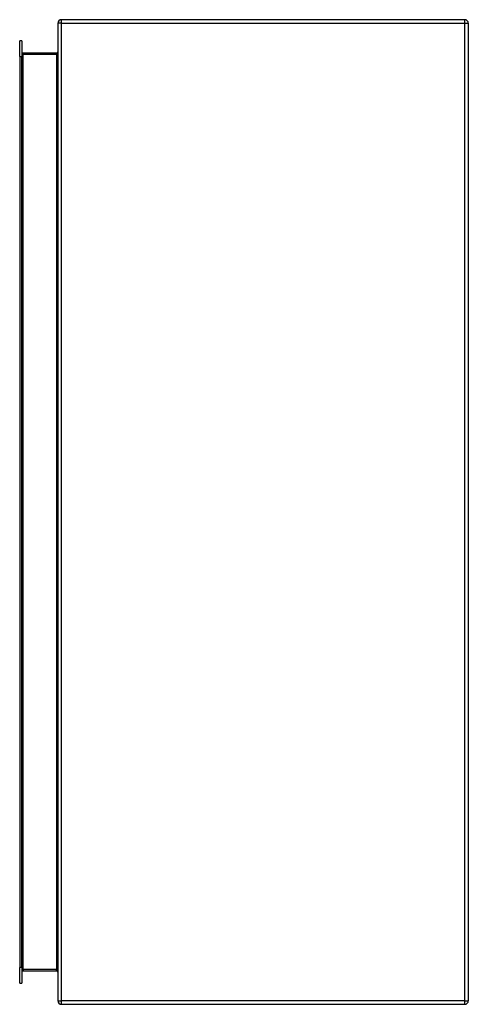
# Model space of a CAD drawing. Header units: inches. Extents: x 10 to 140, y 9 to 92.
# Tile 40 of 57: x 96 to 107, y 39 to 63. Entities that reach past the tile are written whole.
import ezdxf

# ---------------------------------------------------------------- set-up
doc = ezdxf.new("R2010")
doc.units = ezdxf.units.IN
doc.header["$LTSCALE"] = 8.944272
doc.header["$MEASUREMENT"] = 0
doc.layers.add('Visible Edges(ANSI)', color=7, linetype='Continuous', lineweight=25)
doc.layers.add('Visible Tangent Edges(ANSI)', color=7, linetype='Continuous', lineweight=25)

msp = doc.modelspace()

# ---------------------------------------------------------------- linework, layer by layer
at = {"layer": 'Visible Edges(ANSI)'}
for p, q in [((106.45, 62.599), (96.923, 62.599)), ((96.842, 62.517), (96.842, 39.425)), ((106.531, 62.517), (106.531, 39.425)), ((95.939, 61.729), (95.939, 62.103)), ((95.991, 62.103), (95.939, 62.103)), ((95.991, 62.103), (95.991, 61.729)), ((95.939, 61.729), (95.939, 40.213)), ((95.991, 40.213), (95.991, 61.729)), ((96.812, 61.811), (96.021, 61.811)), ((95.939, 39.84), (95.939, 40.213)), ((95.991, 40.213), (95.991, 39.84)), ((96.021, 40.132), (96.812, 40.132)), ((95.939, 39.84), (95.991, 39.84)), ((96.923, 39.344), (106.45, 39.344))]:
    msp.add_line(p, q, dxfattribs=at)
for centre, radius, start, end in [((96.923, 62.517), 0.0814, 90, 180), ((106.45, 62.517), 0.0814, 0, 90), ((96.021, 61.841), 0.03, 180, 270), ((96.812, 61.841), 0.03, 270, 0), ((96.021, 40.102), 0.03, 90, 180), ((96.812, 40.102), 0.03, 0, 90), ((96.923, 39.425), 0.0814, 180, 270), ((106.45, 39.425), 0.0814, 270, 0)]:
    msp.add_arc(centre, radius, start, end, dxfattribs=at)
at = {"layer": 'Visible Tangent Edges(ANSI)'}
for p, q in [((96.923, 62.517), (96.923, 62.599)), ((106.45, 62.517), (106.45, 62.599)), ((96.923, 62.517), (96.842, 62.517)), ((96.923, 39.425), (96.923, 62.517)), ((96.923, 62.517), (106.45, 62.517)), ((106.45, 62.517), (106.531, 62.517)), ((106.45, 39.425), (106.45, 62.517)), ((95.939, 61.729), (95.991, 61.729)), ((96.021, 61.781), (95.991, 61.781)), ((96.021, 61.811), (96.021, 61.781)), ((96.021, 61.781), (96.812, 61.781)), ((96.021, 40.162), (96.021, 61.781)), ((96.812, 61.811), (96.812, 61.781)), ((96.812, 61.781), (96.812, 40.162)), ((95.991, 40.213), (95.939, 40.213)), ((95.991, 40.162), (96.021, 40.162)), ((96.021, 40.162), (96.021, 40.132)), ((96.812, 40.162), (96.021, 40.162)), ((96.812, 40.132), (96.812, 40.162)), ((96.842, 39.425), (96.923, 39.425)), ((96.923, 39.344), (96.923, 39.425)), ((106.45, 39.425), (96.923, 39.425)), ((106.45, 39.344), (106.45, 39.425)), ((106.45, 39.425), (106.531, 39.425))]:
    msp.add_line(p, q, dxfattribs=at)
for centre, major_axis, start_param, end_param in [((96.812, 61.841), (0, -0.0601), 0, 1.570796), ((96.812, 40.102), (0, 0.0601), 4.712389, 6.283185)]:
    msp.add_ellipse(centre, major_axis=major_axis, ratio=0.5, start_param=start_param, end_param=end_param, dxfattribs=at)

doc.saveas('drawing.dxf')
